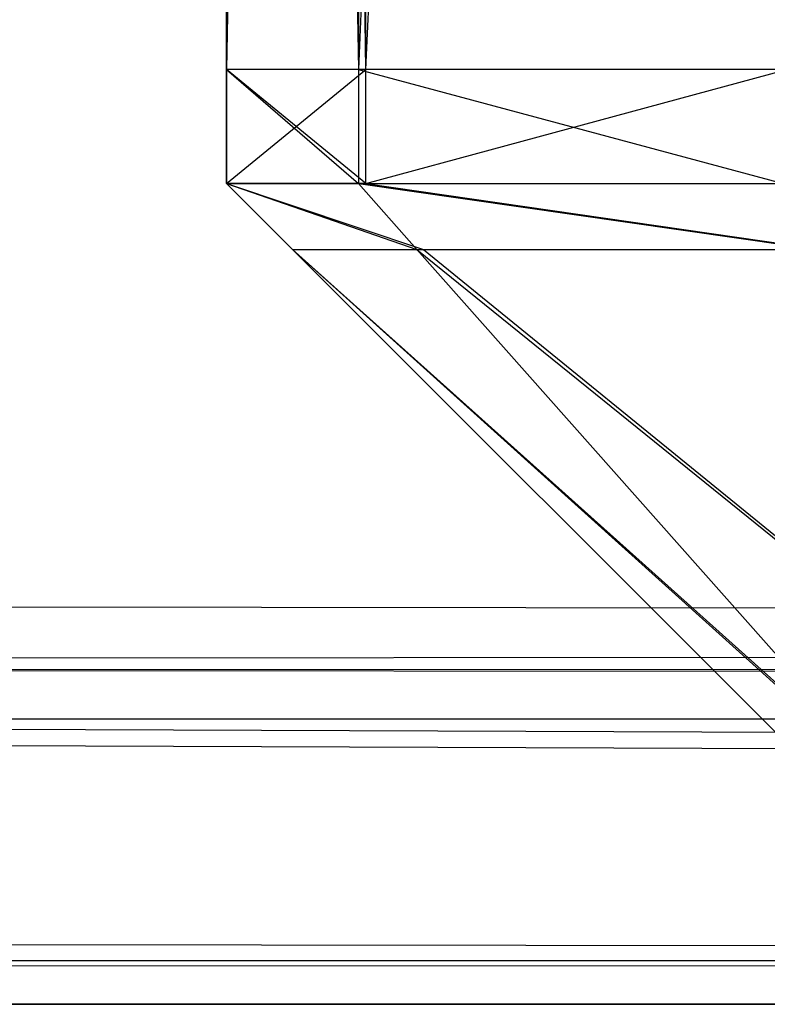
# Model space of a CAD drawing. Extents: x 0 to 0.996, y -0.498 to 0.
# Tile 4 of 85: x 0.01162 to 0.01272, y -0.498 to -0.49655. Entities that reach past the tile are written whole.
import ezdxf

# ---------------------------------------------------------------- set-up
doc = ezdxf.new("R2010")
doc.units = 0
for name, color, linetype in [('L11_FRONT_FINION_1___REPLACEMTF', 7, 'CONTINUOUS'), ('L21_FRONT_FINION_1___REPLACEMTF', 7, 'CONTINUOUS'), ('L28_KORPUS3_2___REPLACEMTFOREMP', 7, 'CONTINUOUS')]:
    doc.layers.add(name, color=color, linetype=linetype)

msp = doc.modelspace()

# ---------------------------------------------------------------- linework, layer by layer
at = {"layer": 'L11_FRONT_FINION_1___REPLACEMTF', "color": 8}
for points, invisible_edges in [([(0.011927, -0.482972, 0.348994), (0.011927, -0.496624, 0.348483), (0.011927, -0.496624, 0.348994), (0.011927, -0.482972, 0.348994)], 13), ([(0.011927, -0.496624, 0.348483), (0.011927, -0.482972, 0.348994), (0.011927, -0.482972, 0.348483), (0.011927, -0.496624, 0.348483)], 14), ([(0.011927, -0.482972, 0.586069), (0.011927, -0.496624, 0.348994), (0.011927, -0.496624, 0.586069), (0.011927, -0.482972, 0.586069)], 13), ([(0.011927, -0.496624, 0.348994), (0.011927, -0.482972, 0.586069), (0.011927, -0.482972, 0.348994), (0.011927, -0.496624, 0.348994)], 14), ([(0.011927, -0.482972, 0.586538), (0.011927, -0.496624, 0.586069), (0.011927, -0.496624, 0.586538), (0.011927, -0.482972, 0.586538)], 13), ([(0.011927, -0.496624, 0.586069), (0.011927, -0.482972, 0.586538), (0.011927, -0.482972, 0.586069), (0.011927, -0.496624, 0.586069)], 14), ([(0.011927, -0.496624, 0.586538), (0.012121, -0.482972, 0.586732), (0.011927, -0.482972, 0.586538), (0.011927, -0.496624, 0.586538)], 13), ([(0.012121, -0.482972, 0.586732), (0.011927, -0.496624, 0.586538), (0.012121, -0.496624, 0.586732), (0.012121, -0.482972, 0.586732)], 14), ([(0.012132, -0.482972, 0.348278), (0.011927, -0.496624, 0.348483), (0.011927, -0.482972, 0.348483), (0.012132, -0.482972, 0.348278)], 13), ([(0.011927, -0.496624, 0.348483), (0.012132, -0.482972, 0.348278), (0.012132, -0.496624, 0.348278), (0.011927, -0.496624, 0.348483)], 14), ([(0.012121, -0.496624, 0.586732), (0.012747, -0.482972, 0.587358), (0.012121, -0.482972, 0.586732), (0.012121, -0.496624, 0.586732)], 13), ([(0.012747, -0.482972, 0.587358), (0.012121, -0.496624, 0.586732), (0.012747, -0.496624, 0.587358), (0.012747, -0.482972, 0.587358)], 14), ([(0.012752, -0.482972, 0.347657), (0.012132, -0.496624, 0.348278), (0.012132, -0.482972, 0.348278), (0.012752, -0.482972, 0.347657)], 13), ([(0.012132, -0.496624, 0.348278), (0.012752, -0.482972, 0.347657), (0.012752, -0.496624, 0.347657), (0.012132, -0.496624, 0.348278)], 14), ([(0.012132, -0.496624, 0.348278), (0.011927, -0.496792, 0.348483), (0.011927, -0.496624, 0.348483), (0.012132, -0.496624, 0.348278)], 13), ([(0.011927, -0.496792, 0.348483), (0.012132, -0.496624, 0.348278), (0.012132, -0.496792, 0.348278), (0.011927, -0.496792, 0.348483)], 14), ([(0.012121, -0.496792, 0.586732), (0.011927, -0.496624, 0.586538), (0.011927, -0.496792, 0.586538), (0.012121, -0.496792, 0.586732)], 13), ([(0.011927, -0.496624, 0.586538), (0.012121, -0.496792, 0.586732), (0.012121, -0.496624, 0.586732), (0.011927, -0.496624, 0.586538)], 14), ([(0.011927, -0.496624, 0.586538), (0.011927, -0.496792, 0.586069), (0.011927, -0.496792, 0.586538), (0.011927, -0.496624, 0.586538)], 13), ([(0.011927, -0.496792, 0.586069), (0.011927, -0.496624, 0.586538), (0.011927, -0.496624, 0.586069), (0.011927, -0.496792, 0.586069)], 14), ([(0.011927, -0.496624, 0.586069), (0.011927, -0.496792, 0.348994), (0.011927, -0.496792, 0.586069), (0.011927, -0.496624, 0.586069)], 13), ([(0.011927, -0.496792, 0.348994), (0.011927, -0.496624, 0.586069), (0.011927, -0.496624, 0.348994), (0.011927, -0.496792, 0.348994)], 14), ([(0.011927, -0.496624, 0.348994), (0.011927, -0.496792, 0.348483), (0.011927, -0.496792, 0.348994), (0.011927, -0.496624, 0.348994)], 13), ([(0.011927, -0.496792, 0.348483), (0.011927, -0.496624, 0.348994), (0.011927, -0.496624, 0.348483), (0.011927, -0.496792, 0.348483)], 14), ([(0.012747, -0.496792, 0.587358), (0.012121, -0.496624, 0.586732), (0.012121, -0.496792, 0.586732), (0.012747, -0.496792, 0.587358)], 13), ([(0.012121, -0.496624, 0.586732), (0.012747, -0.496792, 0.587358), (0.012747, -0.496624, 0.587358), (0.012121, -0.496624, 0.586732)], 14), ([(0.012752, -0.496624, 0.347657), (0.012132, -0.496792, 0.348278), (0.012132, -0.496624, 0.348278), (0.012752, -0.496624, 0.347657)], 13), ([(0.012132, -0.496792, 0.348278), (0.012752, -0.496624, 0.347657), (0.012752, -0.496792, 0.347657), (0.012132, -0.496792, 0.348278)], 14), ([(0.012217, -0.496889, 0.348329), (0.011927, -0.496792, 0.348483), (0.012132, -0.496792, 0.348278), (0.012217, -0.496889, 0.348329)], 13), ([(0.011927, -0.496792, 0.348483), (0.012217, -0.496889, 0.348329), (0.012024, -0.496889, 0.348523), (0.011927, -0.496792, 0.348483)], 14), ([(0.012024, -0.496889, 0.586497), (0.011927, -0.496792, 0.586069), (0.012024, -0.496889, 0.586029), (0.012024, -0.496889, 0.586497)], 13), ([(0.011927, -0.496792, 0.586069), (0.012024, -0.496889, 0.586497), (0.011927, -0.496792, 0.586538), (0.011927, -0.496792, 0.586069)], 14), ([(0.012024, -0.496889, 0.349035), (0.011927, -0.496792, 0.586069), (0.011927, -0.496792, 0.348994), (0.012024, -0.496889, 0.349035)], 13), ([(0.011927, -0.496792, 0.586069), (0.012024, -0.496889, 0.349035), (0.012024, -0.496889, 0.586029), (0.011927, -0.496792, 0.586069)], 14), ([(0.012024, -0.496889, 0.348523), (0.011927, -0.496792, 0.348994), (0.011927, -0.496792, 0.348483), (0.012024, -0.496889, 0.348523)], 13), ([(0.011927, -0.496792, 0.348994), (0.012024, -0.496889, 0.348523), (0.012024, -0.496889, 0.349035), (0.011927, -0.496792, 0.348994)], 14), ([(0.012207, -0.496889, 0.586681), (0.011927, -0.496792, 0.586538), (0.012024, -0.496889, 0.586497), (0.012207, -0.496889, 0.586681)], 13), ([(0.011927, -0.496792, 0.586538), (0.012207, -0.496889, 0.586681), (0.012121, -0.496792, 0.586732), (0.011927, -0.496792, 0.586538)], 14), ([(0.012797, -0.496889, 0.587271), (0.012121, -0.496792, 0.586732), (0.012207, -0.496889, 0.586681), (0.012797, -0.496889, 0.587271)], 13), ([(0.012121, -0.496792, 0.586732), (0.012797, -0.496889, 0.587271), (0.012747, -0.496792, 0.587358), (0.012121, -0.496792, 0.586732)], 14), ([(0.012802, -0.496889, 0.347744), (0.012132, -0.496792, 0.348278), (0.012752, -0.496792, 0.347657), (0.012802, -0.496889, 0.347744)], 13), ([(0.012132, -0.496792, 0.348278), (0.012802, -0.496889, 0.347744), (0.012217, -0.496889, 0.348329), (0.012132, -0.496792, 0.348278)], 14), ([(0.012936, -0.497711, 0.586247), (0.012024, -0.496889, 0.586497), (0.012846, -0.497711, 0.586157), (0.012936, -0.497711, 0.586247)], 13), ([(0.012024, -0.496889, 0.586497), (0.012936, -0.497711, 0.586247), (0.012207, -0.496889, 0.586681), (0.012024, -0.496889, 0.586497)], 14), ([(0.012846, -0.497711, 0.348863), (0.012024, -0.496889, 0.349035), (0.012024, -0.496889, 0.348523), (0.012846, -0.497711, 0.348863)], 13), ([(0.012024, -0.496889, 0.349035), (0.012846, -0.497711, 0.348863), (0.012846, -0.497711, 0.349374), (0.012024, -0.496889, 0.349035)], 14), ([(0.012846, -0.497711, 0.349374), (0.012024, -0.496889, 0.586029), (0.012024, -0.496889, 0.349035), (0.012846, -0.497711, 0.349374)], 13), ([(0.012024, -0.496889, 0.586029), (0.012846, -0.497711, 0.349374), (0.012846, -0.497711, 0.585689), (0.012024, -0.496889, 0.586029)], 14), ([(0.012846, -0.497711, 0.586157), (0.012024, -0.496889, 0.586029), (0.012846, -0.497711, 0.585689), (0.012846, -0.497711, 0.586157)], 13), ([(0.012024, -0.496889, 0.586029), (0.012846, -0.497711, 0.586157), (0.012024, -0.496889, 0.586497), (0.012024, -0.496889, 0.586029)], 14), ([(0.012941, -0.497711, 0.348769), (0.012024, -0.496889, 0.348523), (0.012217, -0.496889, 0.348329), (0.012941, -0.497711, 0.348769)], 13), ([(0.012024, -0.496889, 0.348523), (0.012941, -0.497711, 0.348769), (0.012846, -0.497711, 0.348863), (0.012024, -0.496889, 0.348523)], 14), ([(0.013224, -0.497711, 0.586535), (0.012207, -0.496889, 0.586681), (0.012936, -0.497711, 0.586247), (0.013224, -0.497711, 0.586535)], 13), ([(0.012207, -0.496889, 0.586681), (0.013224, -0.497711, 0.586535), (0.012797, -0.496889, 0.587271), (0.012207, -0.496889, 0.586681)], 14), ([(0.013227, -0.497711, 0.348482), (0.012217, -0.496889, 0.348329), (0.012802, -0.496889, 0.347744), (0.013227, -0.497711, 0.348482)], 13), ([(0.012217, -0.496889, 0.348329), (0.013227, -0.497711, 0.348482), (0.012941, -0.497711, 0.348769), (0.012217, -0.496889, 0.348329)], 14)]:
    msp.add_3dface(points, dxfattribs=dict(at, invisible_edges=invisible_edges))
at = {"layer": 'L21_FRONT_FINION_1___REPLACEMTF', "color": 8}
for points, invisible_edges in [([(0.011927, -0.482972, 0.012097), (0.011927, -0.496624, 0.011585), (0.011927, -0.496624, 0.012097), (0.011927, -0.482972, 0.012097)], 13), ([(0.011927, -0.496624, 0.011585), (0.011927, -0.482972, 0.012097), (0.011927, -0.482972, 0.011585), (0.011927, -0.496624, 0.011585)], 14), ([(0.011927, -0.482972, 0.343145), (0.011927, -0.496624, 0.012097), (0.011927, -0.496624, 0.343145), (0.011927, -0.482972, 0.343145)], 13), ([(0.011927, -0.496624, 0.012097), (0.011927, -0.482972, 0.343145), (0.011927, -0.482972, 0.012097), (0.011927, -0.496624, 0.012097)], 14), ([(0.011927, -0.482972, 0.343614), (0.011927, -0.496624, 0.343145), (0.011927, -0.496624, 0.343614), (0.011927, -0.482972, 0.343614)], 13), ([(0.011927, -0.496624, 0.343145), (0.011927, -0.482972, 0.343614), (0.011927, -0.482972, 0.343145), (0.011927, -0.496624, 0.343145)], 14), ([(0.012121, -0.496624, 0.343809), (0.011927, -0.482972, 0.343614), (0.011927, -0.496624, 0.343614), (0.012121, -0.496624, 0.343809)], 13), ([(0.011927, -0.482972, 0.343614), (0.012121, -0.496624, 0.343809), (0.012121, -0.482972, 0.343809), (0.011927, -0.482972, 0.343614)], 14), ([(0.011927, -0.482972, 0.011585), (0.012132, -0.496624, 0.01138), (0.011927, -0.496624, 0.011585), (0.011927, -0.482972, 0.011585)], 13), ([(0.012132, -0.496624, 0.01138), (0.011927, -0.482972, 0.011585), (0.012132, -0.482972, 0.01138), (0.012132, -0.496624, 0.01138)], 14), ([(0.012747, -0.496624, 0.344434), (0.012121, -0.482972, 0.343809), (0.012121, -0.496624, 0.343809), (0.012747, -0.496624, 0.344434)], 13), ([(0.012121, -0.482972, 0.343809), (0.012747, -0.496624, 0.344434), (0.012747, -0.482972, 0.344434), (0.012121, -0.482972, 0.343809)], 14), ([(0.012132, -0.482972, 0.01138), (0.012752, -0.496624, 0.010759), (0.012132, -0.496624, 0.01138), (0.012132, -0.482972, 0.01138)], 13), ([(0.012752, -0.496624, 0.010759), (0.012132, -0.482972, 0.01138), (0.012752, -0.482972, 0.010759), (0.012752, -0.496624, 0.010759)], 14), ([(0.011927, -0.496624, 0.011585), (0.012132, -0.496792, 0.01138), (0.011927, -0.496792, 0.011585), (0.011927, -0.496624, 0.011585)], 13), ([(0.012132, -0.496792, 0.01138), (0.011927, -0.496624, 0.011585), (0.012132, -0.496624, 0.01138), (0.012132, -0.496792, 0.01138)], 14), ([(0.012121, -0.496792, 0.343809), (0.011927, -0.496624, 0.343614), (0.011927, -0.496792, 0.343614), (0.012121, -0.496792, 0.343809)], 13), ([(0.011927, -0.496624, 0.343614), (0.012121, -0.496792, 0.343809), (0.012121, -0.496624, 0.343809), (0.011927, -0.496624, 0.343614)], 14), ([(0.011927, -0.496624, 0.343614), (0.011927, -0.496792, 0.343145), (0.011927, -0.496792, 0.343614), (0.011927, -0.496624, 0.343614)], 13), ([(0.011927, -0.496792, 0.343145), (0.011927, -0.496624, 0.343614), (0.011927, -0.496624, 0.343145), (0.011927, -0.496792, 0.343145)], 14), ([(0.011927, -0.496624, 0.343145), (0.011927, -0.496792, 0.012097), (0.011927, -0.496792, 0.343145), (0.011927, -0.496624, 0.343145)], 13), ([(0.011927, -0.496792, 0.012097), (0.011927, -0.496624, 0.343145), (0.011927, -0.496624, 0.012097), (0.011927, -0.496792, 0.012097)], 14), ([(0.011927, -0.496624, 0.012097), (0.011927, -0.496792, 0.011585), (0.011927, -0.496792, 0.012097), (0.011927, -0.496624, 0.012097)], 13), ([(0.011927, -0.496792, 0.011585), (0.011927, -0.496624, 0.012097), (0.011927, -0.496624, 0.011585), (0.011927, -0.496792, 0.011585)], 14), ([(0.012747, -0.496792, 0.344434), (0.012121, -0.496624, 0.343809), (0.012121, -0.496792, 0.343809), (0.012747, -0.496792, 0.344434)], 13), ([(0.012121, -0.496624, 0.343809), (0.012747, -0.496792, 0.344434), (0.012747, -0.496624, 0.344434), (0.012121, -0.496624, 0.343809)], 14), ([(0.012752, -0.496624, 0.010759), (0.012132, -0.496792, 0.01138), (0.012132, -0.496624, 0.01138), (0.012752, -0.496624, 0.010759)], 13), ([(0.012132, -0.496792, 0.01138), (0.012752, -0.496624, 0.010759), (0.012752, -0.496792, 0.010759), (0.012132, -0.496792, 0.01138)], 14), ([(0.012217, -0.496889, 0.011432), (0.011927, -0.496792, 0.011585), (0.012132, -0.496792, 0.01138), (0.012217, -0.496889, 0.011432)], 13), ([(0.011927, -0.496792, 0.011585), (0.012217, -0.496889, 0.011432), (0.012024, -0.496889, 0.011625), (0.011927, -0.496792, 0.011585)], 14), ([(0.012024, -0.496889, 0.343574), (0.011927, -0.496792, 0.343145), (0.012024, -0.496889, 0.343105), (0.012024, -0.496889, 0.343574)], 13), ([(0.011927, -0.496792, 0.343145), (0.012024, -0.496889, 0.343574), (0.011927, -0.496792, 0.343614), (0.011927, -0.496792, 0.343145)], 14), ([(0.012024, -0.496889, 0.012137), (0.011927, -0.496792, 0.343145), (0.011927, -0.496792, 0.012097), (0.012024, -0.496889, 0.012137)], 13), ([(0.011927, -0.496792, 0.343145), (0.012024, -0.496889, 0.012137), (0.012024, -0.496889, 0.343105), (0.011927, -0.496792, 0.343145)], 14), ([(0.012024, -0.496889, 0.011625), (0.011927, -0.496792, 0.012097), (0.011927, -0.496792, 0.011585), (0.012024, -0.496889, 0.011625)], 13), ([(0.011927, -0.496792, 0.012097), (0.012024, -0.496889, 0.011625), (0.012024, -0.496889, 0.012137), (0.011927, -0.496792, 0.012097)], 14), ([(0.012207, -0.496889, 0.343757), (0.011927, -0.496792, 0.343614), (0.012024, -0.496889, 0.343574), (0.012207, -0.496889, 0.343757)], 13), ([(0.011927, -0.496792, 0.343614), (0.012207, -0.496889, 0.343757), (0.012121, -0.496792, 0.343809), (0.011927, -0.496792, 0.343614)], 14), ([(0.012797, -0.496889, 0.344347), (0.012121, -0.496792, 0.343809), (0.012207, -0.496889, 0.343757), (0.012797, -0.496889, 0.344347)], 13), ([(0.012121, -0.496792, 0.343809), (0.012797, -0.496889, 0.344347), (0.012747, -0.496792, 0.344434), (0.012121, -0.496792, 0.343809)], 14), ([(0.012802, -0.496889, 0.010846), (0.012132, -0.496792, 0.01138), (0.012752, -0.496792, 0.010759), (0.012802, -0.496889, 0.010846)], 13), ([(0.012132, -0.496792, 0.01138), (0.012802, -0.496889, 0.010846), (0.012217, -0.496889, 0.011432), (0.012132, -0.496792, 0.01138)], 14), ([(0.012936, -0.497711, 0.343323), (0.012024, -0.496889, 0.343574), (0.012846, -0.497711, 0.343233), (0.012936, -0.497711, 0.343323)], 13), ([(0.012024, -0.496889, 0.343574), (0.012936, -0.497711, 0.343323), (0.012207, -0.496889, 0.343757), (0.012024, -0.496889, 0.343574)], 14), ([(0.012846, -0.497711, 0.011966), (0.012024, -0.496889, 0.012137), (0.012024, -0.496889, 0.011625), (0.012846, -0.497711, 0.011966)], 13), ([(0.012024, -0.496889, 0.012137), (0.012846, -0.497711, 0.011966), (0.012846, -0.497711, 0.012476), (0.012024, -0.496889, 0.012137)], 14), ([(0.012846, -0.497711, 0.012476), (0.012024, -0.496889, 0.343105), (0.012024, -0.496889, 0.012137), (0.012846, -0.497711, 0.012476)], 13), ([(0.012024, -0.496889, 0.343105), (0.012846, -0.497711, 0.012476), (0.012846, -0.497711, 0.342765), (0.012024, -0.496889, 0.343105)], 14), ([(0.012846, -0.497711, 0.343233), (0.012024, -0.496889, 0.343105), (0.012846, -0.497711, 0.342765), (0.012846, -0.497711, 0.343233)], 13), ([(0.012024, -0.496889, 0.343105), (0.012846, -0.497711, 0.343233), (0.012024, -0.496889, 0.343574), (0.012024, -0.496889, 0.343105)], 14), ([(0.012941, -0.497711, 0.011871), (0.012024, -0.496889, 0.011625), (0.012217, -0.496889, 0.011432), (0.012941, -0.497711, 0.011871)], 13), ([(0.012024, -0.496889, 0.011625), (0.012941, -0.497711, 0.011871), (0.012846, -0.497711, 0.011966), (0.012024, -0.496889, 0.011625)], 14), ([(0.013224, -0.497711, 0.343611), (0.012207, -0.496889, 0.343757), (0.012936, -0.497711, 0.343323), (0.013224, -0.497711, 0.343611)], 13), ([(0.012207, -0.496889, 0.343757), (0.013224, -0.497711, 0.343611), (0.012797, -0.496889, 0.344347), (0.012207, -0.496889, 0.343757)], 14), ([(0.013227, -0.497711, 0.011585), (0.012217, -0.496889, 0.011432), (0.012802, -0.496889, 0.010846), (0.013227, -0.497711, 0.011585)], 13), ([(0.012217, -0.496889, 0.011432), (0.013227, -0.497711, 0.011585), (0.012941, -0.497711, 0.011871), (0.012217, -0.496889, 0.011432)], 14)]:
    msp.add_3dface(points, dxfattribs=dict(at, invisible_edges=invisible_edges))
at = {"layer": 'L28_KORPUS3_2___REPLACEMTFOREMP', "color": 8}
for points, invisible_edges in [([(0.000909, -0.497407), (0.000912, -0.000595), (0.098, -0.497407), (0.000909, -0.497407)], 15), ([(0.000912, -0.000597, 0.00769), (0.000909, -0.497405, 0.00769), (0.098, -0.497405, 0.00769), (0.000912, -0.000597, 0.00769)], 15), ([(0.098, -0.497407), (0.000912, -0.000595), (0.098, -0.000595), (0.098, -0.497407)], 9), ([(0.000912, -0.000597, 0.00769), (0.098, -0.497405, 0.00769), (0.098, -0.000597, 0.00769), (0.000912, -0.000597, 0.00769)], 9), ([(0.098, -0.497501, 0.00769), (0.000909, -0.497405, 0.00769), (0.000909, -0.497501, 0.00769), (0.098, -0.497501, 0.00769)], 13), ([(0.000909, -0.497405, 0.00769), (0.098, -0.497501, 0.00769), (0.098, -0.497405, 0.00769), (0.000909, -0.497405, 0.00769)], 14), ([(0.098, -0.497407), (0.000909, -0.497501), (0.000909, -0.497407), (0.098, -0.497407)], 13), ([(0.000909, -0.497501), (0.098, -0.497407), (0.098, -0.497501), (0.000909, -0.497501)], 14), ([(0.000909, -0.497501), (0.098, -0.497581, 0.00008), (0.000876, -0.497581, 0.00008), (0.000909, -0.497501)], 13), ([(0.098, -0.497558, 0.007633), (0.000909, -0.497501, 0.00769), (0.000886, -0.497558, 0.007633), (0.098, -0.497558, 0.007633)], 13), ([(0.098, -0.497581, 0.00008), (0.000909, -0.497501), (0.098, -0.497501), (0.098, -0.497581, 0.00008)], 14), ([(0.000909, -0.497501, 0.00769), (0.098, -0.497558, 0.007633), (0.098, -0.497501, 0.00769), (0.000909, -0.497501, 0.00769)], 14), ([(0.098, -0.497902, 0.007289), (0.000886, -0.497558, 0.007633), (0.000743, -0.497902, 0.007289), (0.098, -0.497902, 0.007289)], 13), ([(0.000886, -0.497558, 0.007633), (0.098, -0.497902, 0.007289), (0.098, -0.497558, 0.007633), (0.000886, -0.497558, 0.007633)], 14), ([(0.000876, -0.497581, 0.00008), (0.098, -0.497937, 0.000436), (0.000728, -0.497937, 0.000436), (0.000876, -0.497581, 0.00008)], 13), ([(0.098, -0.497937, 0.000436), (0.000876, -0.497581, 0.00008), (0.098, -0.497581, 0.00008), (0.098, -0.497937, 0.000436)], 14), ([(0.098, -0.498001, 0.00719), (0.000743, -0.497902, 0.007289), (0.000702, -0.498001, 0.00719), (0.098, -0.498001, 0.00719)], 13), ([(0.000743, -0.497902, 0.007289), (0.098, -0.498001, 0.00719), (0.098, -0.497902, 0.007289), (0.000743, -0.497902, 0.007289)], 14), ([(0.000728, -0.497937, 0.000436), (0.098, -0.498001, 0.0005), (0.000702, -0.498001, 0.0005), (0.000728, -0.497937, 0.000436)], 13), ([(0.098, -0.498001, 0.0005), (0.000728, -0.497937, 0.000436), (0.098, -0.497937, 0.000436), (0.098, -0.498001, 0.0005)], 14), ([(0.098, -0.498001, 0.0005), (0.000702, -0.498001, 0.000565), (0.000702, -0.498001, 0.0005), (0.098, -0.498001, 0.0005)], 13), ([(0.000702, -0.498001, 0.000565), (0.098, -0.498001, 0.0005), (0.098, -0.498001, 0.000565), (0.000702, -0.498001, 0.000565)], 14), ([(0.098, -0.498001, 0.007018), (0.000702, -0.498001, 0.000565), (0.098, -0.498001, 0.000565), (0.098, -0.498001, 0.007018)], 13), ([(0.000702, -0.498001, 0.000565), (0.098, -0.498001, 0.007018), (0.000702, -0.498001, 0.007018), (0.000702, -0.498001, 0.000565)], 14), ([(0.098, -0.498001, 0.007018), (0.000702, -0.498001, 0.00719), (0.000702, -0.498001, 0.007018), (0.098, -0.498001, 0.007018)], 13), ([(0.000702, -0.498001, 0.00719), (0.098, -0.498001, 0.007018), (0.098, -0.498001, 0.00719), (0.000702, -0.498001, 0.00719)], 14)]:
    msp.add_3dface(points, dxfattribs=dict(at, invisible_edges=invisible_edges))

doc.saveas('drawing.dxf')
